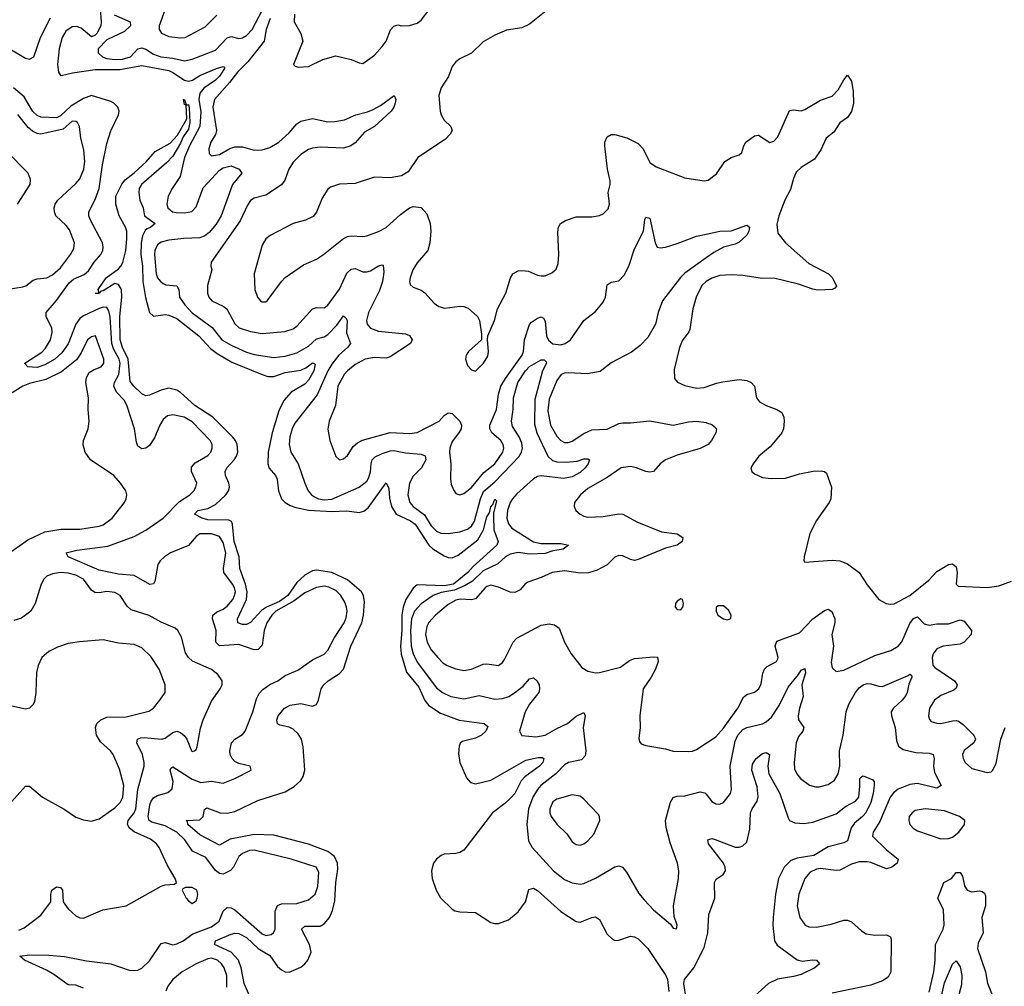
# Model space of a CAD drawing. Header units: inches. Extents: x 2057696 to 2160536, y 827480 to 1016834.
# Tile 149 of 256: x 2136460 to 2141538, y 892135 to 897121. Entities that reach past the tile are written whole.
import ezdxf

# ---------------------------------------------------------------- set-up
doc = ezdxf.new("R2010")
doc.units = ezdxf.units.IN
doc.header["$MEASUREMENT"] = 0
doc.layers.add('C1839', color=7, linetype='Continuous')
doc.layers.add('C1849', color=7, linetype='Continuous')

msp = doc.modelspace()

# ---------------------------------------------------------------- linework, layer by layer
at = {"layer": 'C1839', "color": 5}
for points, elevation in [([(2136870.3, 897249.7), (2136881.1, 897110), (2136878.2, 897090), (2136858.2, 897050), (2136850, 897040.4), (2136830, 897033.1), (2136777.8, 897077.8), (2136753.3, 897086.7), (2136730, 897084.2), (2136697.9, 897062.1), (2136679.8, 897030), (2136664.2, 896970), (2136655.9, 896890), (2136659.5, 896850), (2136670, 896833.4), (2136673.4, 896833.4), (2136732.6, 896847.4), (2136850, 896864.9), (2136976.7, 896863.3), (2137090, 896885.2), (2137230, 896858.3), (2137250, 896849.3), (2137310, 896808.4), (2137330, 896804), (2137351, 896809), (2137390, 896832.5), (2137475.8, 896870), (2137510, 896879.6), (2137516.5, 896876.5), (2137516.5, 896870), (2137490.5, 896830), (2137470, 896808.9), (2137410, 896768), (2137390, 896741.4), (2137384.8, 896710), (2137395, 896645), (2137389.1, 896570), (2137335.9, 896470), (2137310.9, 896410), (2137288.5, 896311.5), (2137246.5, 896250), (2137226.1, 896210), (2137219.3, 896170), (2137224.5, 896150), (2137247.9, 896130), (2137266.4, 896126.4), (2137310, 896124), (2137347.9, 896132.1), (2137370, 896155.6), (2137406.7, 896253.3), (2137490, 896344.1), (2137510, 896356.9), (2137550, 896366.5), (2137592.7, 896350), (2137605, 896330), (2137557.4, 896270), (2137499.5, 896110), (2137474.1, 896065.9), (2137437.6, 896022.4), (2137414.8, 896005.2), (2137390, 895995), (2137306.9, 895993.1), (2137230, 895984.4), (2137190, 895974.1), (2137170, 895959.1), (2137156.6, 895930), (2137155.5, 895910), (2137164.1, 895810), (2137171, 895790), (2137186.4, 895770), (2137200.3, 895760.3), (2137214.1, 895754.1), (2137270, 895747.8), (2137280.5, 895730), (2137284.4, 895690), (2137312.6, 895650), (2137350, 895609.6), (2137452.9, 895532.9), (2137502.8, 895470), (2137550, 895441.4), (2137630, 895406.7), (2137670, 895394.5), (2137770, 895377.7), (2137830, 895386.1), (2137890, 895403.3), (2137950, 895437.3), (2137990, 895474), (2138030, 895485.3), (2138050, 895496.6), (2138094.9, 895545.1), (2138130, 895592.9), (2138142.7, 895582.7), (2138149.4, 895569.4), (2138146, 895506), (2138165.3, 895450), (2138150.9, 895430), (2138106.2, 895390), (2138070, 895344.3), (2138049.6, 895310.4), (2137994.4, 895185.6), (2137879.7, 895040.3), (2137864.7, 895010), (2137853.8, 894970), (2137850.1, 894930), (2137859.2, 894890), (2137896, 894830), (2137930.2, 894730), (2137948.6, 894690), (2137965, 894670), (2137980, 894660), (2138001.1, 894650), (2138030, 894644.4), (2138070, 894647.7), (2138210, 894708.7), (2138250, 894740.6), (2138261.2, 894758.8), (2138270, 894788), (2138272.4, 894830), (2138278.1, 894850), (2138293.9, 894866.1), (2138330, 894882.7), (2138370, 894897.1), (2138390, 894898.6), (2138450, 894886), (2138530, 894880.2), (2138551.5, 894871.5), (2138555.4, 894850), (2138531.8, 894810), (2138490, 894766.8), (2138469.7, 894730.3), (2138461, 894670), (2138471.8, 894630), (2138489.7, 894609.7), (2138547.3, 894567.3), (2138581.9, 894510), (2138610, 894482.4), (2138632.8, 894472.8), (2138670, 894470.1), (2138730, 894479.6), (2138770, 894492.9), (2138790, 894508.3), (2138805.8, 894534.2), (2138836.2, 894650), (2138852.9, 894687.1), (2138910, 894737.2), (2138995.3, 894824.7), (2139033.5, 894866.5), (2139048, 894890), (2139053.3, 894910), (2139050, 894936.1), (2139035.2, 894970), (2139002.2, 895022.2), (2138996.7, 895050), (2139005.8, 895110), (2139006.6, 895170), (2139029.9, 895250), (2139068.8, 895310), (2139090, 895331.4), (2139150, 895366.9), (2139165.7, 895365.7), (2139175.6, 895355.6), (2139176.9, 895350), (2139156.3, 895310), (2139117.4, 895162.6), (2139114.9, 895034.9), (2139127.2, 894990), (2139183.6, 894870), (2139207.3, 894847.3), (2139230, 894840.3), (2139277.9, 894837.9), (2139335.8, 894844.2), (2139370, 894855.8), (2139390, 894856), (2139399.3, 894850), (2139392.3, 894830), (2139376.8, 894810), (2139350, 894785.4), (2139310, 894762.3), (2139265.3, 894754.7), (2139150, 894768.3), (2139130, 894763.9), (2139110, 894751.7), (2139024.2, 894675.8), (2139001.8, 894650), (2138990.1, 894630), (2138976.6, 894590), (2138973.2, 894550), (2138980.8, 894520.8), (2138997.7, 894497.7), (2139110, 894428.2), (2139150, 894418.3), (2139250, 894418.5), (2139290.5, 894410), (2139262.8, 894390), (2139210, 894380.3), (2139170, 894367.3), (2139090, 894363.7), (2139030, 894372.3), (2138990, 894364), (2138965.8, 894350), (2138925.3, 894314.7), (2138850, 894278.6), (2138794.7, 894225.3), (2138757.7, 894202.3), (2138702.4, 894177.6), (2138634.4, 894165.6), (2138592.4, 894150), (2138530, 894107.7), (2138496.9, 894070), (2138481, 894030), (2138475.1, 893970), (2138478.7, 893890), (2138490.1, 893850), (2138510, 893807.3), (2138610, 893674), (2138641.2, 893650), (2138683.1, 893630), (2138750, 893617.2), (2138830, 893634.6), (2138910, 893615.5), (2138950, 893618.7), (2138982.7, 893630), (2139011.7, 893648.3), (2139056.7, 893683.3), (2139090, 893720.3), (2139110, 893725.3), (2139126.7, 893710), (2139138.5, 893690), (2139141.2, 893670), (2139137.1, 893650), (2139090, 893589.8), (2139066.4, 893550), (2139036.9, 893450), (2139049.2, 893429.2), (2139122.1, 893422.1), (2139170, 893430.1), (2139230, 893465), (2139285.6, 893490), (2139330, 893528.3), (2139370, 893547.7), (2139376.2, 893530), (2139365.9, 893470), (2139380.1, 893350), (2139376, 893324), (2139356.7, 893303.3), (2139290, 893289.1), (2139270, 893277.5), (2139224.6, 893230), (2139148, 893170), (2139130.1, 893150), (2139106.6, 893110), (2139083.5, 893050), (2139075.9, 892970), (2139084.3, 892884.3), (2139103.2, 892850), (2139212.3, 892730), (2139270, 892686.2), (2139310, 892668.3), (2139350, 892661.2), (2139370, 892665), (2139430, 892693.2), (2139530, 892750.3), (2139550, 892756.5), (2139569.1, 892749.1), (2139590, 892723.8), (2139653.9, 892613.9), (2139680.4, 892580.4), (2139728.5, 892530), (2139815.6, 892455.6), (2139830, 892434.8), (2139848, 892432), (2139851.1, 892450), (2139834.9, 892494.9), (2139832.1, 892550), (2139858.2, 892690), (2139859.8, 892730), (2139851.8, 892770), (2139814.7, 892874.7), (2139794.2, 892954.2), (2139790.6, 892990), (2139815.8, 893084.2), (2139830, 893108.4), (2139850, 893115.3), (2139890, 893116.5), (2139970, 893138.5), (2139993.2, 893133.2), (2140000, 893125)], 340), ([(2139253.4, 897230), (2139090, 897098.3), (2139050, 897079.8), (2138970, 897066.6), (2138910, 897041), (2138850, 897006.9), (2138790, 896948.3), (2138730, 896919.7), (2138710, 896904), (2138690, 896879.7), (2138672.3, 896827.7), (2138634.3, 896770), (2138622, 896730), (2138628.2, 896650), (2138634.4, 896630), (2138650, 896602), (2138682.8, 896570), (2138690.7, 896550), (2138680.7, 896530), (2138655.8, 896504.2), (2138512.7, 896410), (2138464.2, 896335.8), (2138430, 896315.6), (2138370, 896305.1), (2138290, 896308.3), (2138190, 896276), (2138110, 896272.2), (2138063.4, 896256.6), (2138050, 896247.3), (2138019.7, 896200.3), (2137991.1, 896128.9), (2137974.1, 896105.9), (2137934, 896086), (2137870, 896069.7), (2137751.7, 896008.3), (2137728.8, 895991.2), (2137710, 895958), (2137668.9, 895810), (2137673.4, 895730), (2137685.7, 895690), (2137702, 895670), (2137710, 895665.3), (2137730, 895665.3), (2137737, 895670), (2137809.8, 895770.2), (2137830, 895790.4), (2137923.9, 895856.1), (2137990, 895886.5), (2138027.3, 895910), (2138130, 895992.9), (2138150, 896002.8), (2138170, 896006.2), (2138230, 896003.2), (2138250, 896006.3), (2138310, 896028.9), (2138350, 896048.9), (2138423.6, 896116.4), (2138470, 896150.2), (2138490, 896157.3), (2138530, 896151.6), (2138559.4, 896119.4), (2138577.8, 896070), (2138581, 896030), (2138575.4, 895970), (2138564.2, 895930), (2138510, 895866.6), (2138488, 895830), (2138473.1, 895790), (2138470.4, 895770), (2138474.4, 895754.4), (2138490, 895740.5), (2138530, 895726), (2138550, 895712), (2138598, 895658), (2138621.1, 895641.1), (2138653.1, 895633.1), (2138730, 895644), (2138750, 895641.7), (2138772.4, 895632.4), (2138820.7, 895590), (2138830.8, 895569.2), (2138842, 895498), (2138841, 895470), (2138775.5, 895410), (2138763.1, 895390), (2138758.4, 895370), (2138770, 895337.3), (2138790, 895314), (2138810, 895307.3), (2138851.3, 895350), (2138874.7, 895385.3), (2138878.3, 895410), (2138872, 895470), (2138875.1, 895490), (2138909.6, 895570), (2138924, 895630), (2138966.6, 895710), (2138991.3, 895790), (2139002.9, 895810), (2139030, 895825.7), (2139050, 895827.4), (2139083.8, 895823.8), (2139130, 895802.6), (2139150, 895798.9), (2139170, 895800.3), (2139204.7, 895815.3), (2139226.5, 895833.5), (2139236.4, 895863.6), (2139241, 895910), (2139235.2, 896024.8), (2139238.7, 896050), (2139249.5, 896070), (2139275.1, 896084.9), (2139330, 896104.9), (2139410, 896104.4), (2139450, 896110.5), (2139470, 896119.3), (2139494.5, 896145.5), (2139501.3, 896170), (2139494.5, 896230), (2139505.3, 896270), (2139505.6, 896290), (2139491.9, 896350), (2139478.4, 896470), (2139478, 896490), (2139490, 896516.4), (2139510, 896528.4), (2139530, 896528.4), (2139591.2, 896511.2), (2139650, 896481.7), (2139675.6, 896455.6), (2139710, 896384.2), (2139741.7, 896361.7), (2139890, 896304.4), (2139989.5, 896290.5), (2140000, 896291.8)], 380), ([(2136946.6, 897146.6), (2137030.6, 897110.6), (2137032, 897090), (2137000.1, 897059.9), (2136910, 897017.5), (2136864.7, 896970), (2136865.2, 896950), (2136888, 896930), (2136910, 896921.4), (2136950, 896915.7), (2136990, 896918.1), (2137031, 896929), (2137070, 896970.2), (2137090, 896975.9), (2137110, 896968.5), (2137150, 896943), (2137188.8, 896930), (2137250, 896923), (2137310, 896909.5), (2137350, 896916.6), (2137470, 896964.1), (2137530, 897026.9), (2137550, 897033.9), (2137590, 897024.4), (2137610, 897027.3), (2137630, 897039.1), (2137658.4, 897070), (2137730, 897203.8)], 360), ([(2136410, 896971), (2136490, 896923), (2136510, 896918.1), (2136532.8, 896930), (2136567.6, 897030), (2136619.9, 897130)], 340), ([(2137208.6, 897170), (2137180.2, 897090), (2137180.2, 897070), (2137191, 897051), (2137230, 897033.8), (2137290, 897026.6), (2137313.6, 897030), (2137416.5, 897083.5), (2137476.1, 897143.9)], 380), ([(2137752.4, 897127.6), (2137731.9, 897070), (2137720.1, 897010), (2137636.2, 896903.8), (2137583.3, 896850), (2137542.9, 896797.1), (2137464.4, 896710), (2137456.1, 896670), (2137474.8, 896550), (2137470.8, 896529.2), (2137446.4, 896490), (2137435.1, 896455.1), (2137437.1, 896430), (2137450, 896419.5), (2137490, 896425.9), (2137543.3, 896456.7), (2137570, 896465.3), (2137610, 896466), (2137670, 896447.1), (2137710, 896450.2), (2137750, 896461), (2137796.1, 896490), (2137850, 896538.1), (2137890, 896584.4), (2137910, 896598), (2137970, 896612.1), (2138050, 896593.5), (2138084.8, 896595.2), (2138134.8, 896605.2), (2138194.5, 896630), (2138254.5, 896645.5), (2138282.4, 896657.6), (2138321.4, 896678.6), (2138391, 896730), (2138399.1, 896710), (2138395.8, 896690), (2138390.3, 896670), (2138376.4, 896650), (2138290.2, 896570), (2138239.1, 896540.9), (2138190, 896485.2), (2138168.7, 896470), (2138130, 896457.5), (2138010, 896463.4), (2137970, 896459), (2137950, 896451.7), (2137910, 896425.5), (2137870, 896385.7), (2137848.7, 896350), (2137827.5, 896292.5), (2137810.7, 896269.3), (2137730, 896216.1), (2137670, 896200.4), (2137650, 896187.8), (2137635.1, 896164.9), (2137597.1, 896082.9), (2137447.6, 895870), (2137446, 895850), (2137451.2, 895830), (2137428.6, 895750), (2137428.5, 895710), (2137435.2, 895690), (2137450.8, 895670.8), (2137510, 895643.5), (2137529.1, 895629.1), (2137570, 895551.6), (2137591.3, 895531.3), (2137650, 895512.1), (2137710, 895502.4), (2137827.8, 895512.2), (2137870, 895526.8), (2137890, 895540.2), (2137970, 895628.8), (2137990, 895637), (2138030, 895634.9), (2138050, 895648.9), (2138110, 895731.2), (2138147, 895813), (2138170, 895834.5), (2138190, 895838), (2138230, 895820.8), (2138250, 895819.5), (2138270, 895826.1), (2138310, 895850.9), (2138330, 895856.9), (2138334.2, 895854.2), (2138338.9, 895818.9), (2138331.3, 895770), (2138315.5, 895724.5), (2138258.4, 895610), (2138249.4, 895570), (2138252.6, 895550), (2138269, 895529), (2138310, 895514.8), (2138450, 895500.8), (2138470, 895491.7), (2138483.7, 895470), (2138475.5, 895450), (2138370, 895382), (2138350, 895374.5), (2138290, 895378.6), (2138242, 895370), (2138190, 895342.7), (2138151, 895310), (2138134.3, 895290), (2138100.4, 895230), (2138088.9, 895131.1), (2138055.8, 895050), (2138049.2, 895009.2), (2138059, 894950), (2138090, 894867.3), (2138110, 894850.6), (2138130, 894854.9), (2138150, 894873.4), (2138180.5, 894919.5), (2138202.4, 894937.6), (2138228.8, 894951.2), (2138370, 894992.2), (2138470, 894985.8), (2138510, 894992.1), (2138624, 895050), (2138650, 895079.5), (2138670, 895093.4), (2138690, 895088.9), (2138730.3, 895050), (2138738.9, 895030), (2138736.5, 895010), (2138725.3, 894990), (2138690, 894944.7), (2138678.7, 894910), (2138677.3, 894890), (2138683.5, 894830), (2138681.8, 894750), (2138685.3, 894725.3), (2138696.5, 894696.5), (2138710, 894677.1), (2138730, 894670.3), (2138750, 894677.3), (2138790, 894707.1), (2138854.6, 894785.4), (2138911, 894830), (2138951.7, 894890), (2138956.3, 894910), (2138953.7, 894930), (2138941.8, 894950), (2138895.3, 894990), (2138885.1, 895010), (2138885.3, 895030), (2138918.4, 895110), (2138929.9, 895190), (2138941.7, 895230), (2138964.8, 895270), (2139051.1, 895390), (2139059.1, 895410), (2139064.1, 895470), (2139090, 895548.4), (2139100, 895560), (2139130, 895581.3), (2139150, 895588.9), (2139161.1, 895581.1), (2139170, 895566), (2139176.6, 895490), (2139187.4, 895467.4), (2139208.8, 895448.8), (2139250, 895443.4), (2139273, 895450), (2139301.1, 895470), (2139370, 895569.2), (2139430, 895616.5), (2139470, 895663.1), (2139480.8, 895690), (2139490, 895754), (2139510, 895767), (2139550, 895774.6), (2139576.7, 895803.3), (2139600.9, 895850), (2139630, 895939.5), (2139676.4, 896030), (2139684.2, 896090), (2139690, 896102.8), (2139710, 896097.3), (2139737, 895970), (2139747.7, 895947.7), (2139763.4, 895943.4), (2139790, 895947.2), (2139850, 895966.5), (2139950, 896004.7), (2140000, 896015.3)], 360), ([(2137876.9, 897150), (2137876, 897110), (2137910.3, 897050), (2137919.5, 897010), (2137872, 896890), (2137881, 896881), (2137896.9, 896876.9), (2137950, 896879.1), (2138023.8, 896916.2), (2138090, 896934.4), (2138170, 896915.8), (2138210, 896898), (2138230, 896895.5), (2138290, 896937.6), (2138330, 896982.4), (2138350, 897010.5), (2138371.8, 897068.2), (2138390, 897088.4), (2138410, 897094.4), (2138430, 897088.8), (2138470, 897090.3), (2138510, 897103.6), (2138530, 897118.7), (2138569.7, 897170)], 380), ([(2136790, 892125), (2136750, 892139.7), (2136710, 892141.6), (2136636.4, 892196.4), (2136598.4, 892218.4), (2136484.5, 892270), (2136461.2, 892290), (2136510, 892296.9), (2136610, 892295.6), (2136691.9, 892288.1), (2136805.5, 892265.5), (2136930.1, 892250.1), (2137030, 892215.4), (2137070, 892218.5), (2137090, 892228.5), (2137130, 892265.4), (2137190, 892354.7), (2137210, 892361.2), (2137249.1, 892349.1), (2137270, 892353), (2137302.9, 892370), (2137353.9, 892406.1), (2137450, 892441), (2137489.5, 892470.5), (2137510, 892521.7), (2137530, 892540.9), (2137550, 892539.8), (2137570, 892528.9), (2137710, 892405.1), (2137730, 892397.4), (2137757.7, 892402.3), (2137769.8, 892410.2), (2137777.8, 892430), (2137776.9, 892523.1), (2137789, 892551), (2137810, 892560.5), (2137890, 892562.2), (2137950, 892581.2), (2137984.2, 892610), (2137997, 892650), (2138002.7, 892722.7), (2137989.6, 892750), (2137860.5, 892790), (2137670, 892836.7), (2137645.1, 892834.9), (2137610, 892820.3), (2137590, 892803.5), (2137563.5, 892750), (2137547.6, 892732.4), (2137510, 892713.3), (2137490, 892715.8), (2137470, 892731.9), (2137419.7, 892799.7), (2137352.1, 892832.1), (2137312.5, 892890), (2137270.5, 892930), (2137210, 892962.3), (2137141.9, 892981.9), (2137128.7, 892990), (2137123.5, 893010), (2137131.9, 893070), (2137138.3, 893090), (2137150, 893107.3), (2137170, 893119.3), (2137225, 893135), (2137246.1, 893153.9), (2137251.1, 893191.1), (2137236.4, 893250), (2137240, 893260), (2137250, 893267), (2137350, 893202.9), (2137393.7, 893186.3), (2137450, 893193.2), (2137510, 893182), (2137570, 893206), (2137654, 893250), (2137648, 893270), (2137590, 893284.2), (2137570, 893295.1), (2137555.1, 893310), (2137546, 893330), (2137544, 893350), (2137553.1, 893390), (2137570.5, 893409.5), (2137610, 893433.6), (2137622.9, 893450), (2137663.2, 893550), (2137682.1, 893617.9), (2137695.7, 893644.3), (2137713.9, 893666.1), (2137750, 893691.3), (2137791.8, 893710), (2137830, 893737.8), (2137895.3, 893764.7), (2137970, 893818.9), (2138030, 893848.1), (2138050, 893868.9), (2138081.9, 893930), (2138133.8, 894010), (2138144, 894036), (2138148.3, 894070), (2138145.7, 894090), (2138136.7, 894116.7), (2138116.4, 894150), (2138090, 894176.1), (2138054, 894194), (2138030, 894198.3), (2137990, 894192.6), (2137930, 894165), (2137876.1, 894123.9), (2137780.7, 894070), (2137760.3, 894050), (2137734.2, 894010), (2137721, 893970), (2137710, 893894), (2137690, 893872.8), (2137670, 893870.6), (2137590, 893898.1), (2137491.3, 893891.3), (2137472.4, 893910), (2137474.1, 893970), (2137453.7, 894030), (2137455.9, 894050), (2137474.7, 894065.3), (2137510, 894080.7), (2137530, 894094.8), (2137558.9, 894130), (2137568.8, 894150), (2137572.3, 894170), (2137568.8, 894190), (2137558.4, 894210), (2137513.6, 894270), (2137511.6, 894290), (2137523.5, 894370), (2137510, 894424.7), (2137490, 894455.8), (2137450, 894469.3), (2137390, 894469), (2137370, 894455), (2137331.4, 894408.6), (2137238.2, 894370), (2137206.7, 894350), (2137184.6, 894330), (2137172.5, 894310), (2137156.7, 894223.3), (2137150, 894211.6), (2137132.1, 894207.9), (2137050, 894253), (2136970, 894260.3), (2136870, 894281.6), (2136710.9, 894350), (2136700.7, 894370), (2136755.1, 894384.9), (2136914.9, 894405.1), (2137050, 894454.8), (2137110, 894488.3), (2137199.4, 894550), (2137284, 894636), (2137337.4, 894670), (2137357.6, 894690), (2137368.7, 894710), (2137373.3, 894730), (2137346, 894790), (2137347, 894813), (2137364.5, 894835.5), (2137430, 894873.6), (2137445.6, 894890), (2137453.3, 894910), (2137453.3, 894930), (2137443.1, 894950), (2137350, 895046.6), (2137308, 895070), (2137250, 895083.4), (2137223.2, 895076.8), (2137200.8, 895059.2), (2137183, 895030), (2137155.9, 894964.1), (2137130, 894923.9), (2137110, 894910.9), (2137090, 894906.9), (2137070, 894920.7), (2137061.7, 894941.7), (2137052.7, 895010), (2137013.4, 895133.3), (2136998.9, 895158.9), (2136959.8, 895199.8), (2136946.3, 895230), (2136949.9, 895250), (2136971.3, 895290), (2136978.6, 895350), (2136973.9, 895370), (2136943.7, 895423.7), (2136934.7, 895450), (2136926.1, 895586.1), (2136919.1, 895619.1), (2136910, 895636.8), (2136890, 895637.6), (2136870, 895631), (2136790, 895593.7), (2136770, 895579.6), (2136749, 895551), (2136710, 895448.7), (2136677.1, 895402.9), (2136641.6, 895370), (2136590, 895341), (2136550, 895327.2), (2136502.7, 895330), (2136486.9, 895346.9), (2136486.3, 895350), (2136574.5, 895405.5), (2136593.8, 895426.2), (2136618.8, 895470), (2136627.1, 895507.1), (2136625.2, 895530), (2136596.1, 895590), (2136596, 895610), (2136650, 895672.4), (2136716, 895764), (2136738.2, 895781.8), (2136793.2, 895806.8), (2136814.9, 895825.1), (2136844.5, 895870), (2136879.4, 895910), (2136888.9, 895930), (2136890.8, 895950), (2136886.6, 895970), (2136822.9, 896090), (2136816.6, 896110), (2136816.9, 896130), (2136850, 896193.4), (2136869.5, 896250), (2136887.3, 896372.7), (2136910, 896482), (2136930, 896548.2), (2136969.7, 896630), (2136973.6, 896650), (2136966.3, 896670), (2136946.3, 896690), (2136930, 896698.9), (2136830, 896729.9), (2136790, 896714.6), (2136724.3, 896675.7), (2136670, 896624.8), (2136650, 896615.2), (2136570, 896618.6), (2136550, 896626.6), (2136527.6, 896647.6), (2136482.5, 896722.5), (2136427.8, 896770)], 340), ([(2137652, 892070), (2137617.5, 892150), (2137602.1, 892230), (2137587.9, 892270), (2137550, 892310), (2137465.1, 892350), (2137469.7, 892370), (2137550, 892404.1), (2137570, 892409), (2137590, 892407.4), (2137630, 892386), (2137690, 892330.1), (2137750, 892294.1), (2137790, 892236.8), (2137810, 892219.9), (2137830, 892210.1), (2137850, 892208.2), (2137910, 892233.8), (2137931.1, 892250), (2137946.9, 892270), (2137962.8, 892310), (2137954.6, 892350), (2137912.8, 892430), (2137930, 892445), (2138010, 892445.3), (2138030, 892456.3), (2138058.4, 892490), (2138074, 892526), (2138085.1, 892574.9), (2138089.9, 892670), (2138101.5, 892738.5), (2138099.8, 892770), (2138083.8, 892803.8), (2138050, 892830.9), (2137950, 892867.2), (2137770, 892914.4), (2137670, 892917.3), (2137546.1, 892893.9), (2137490, 892862.5), (2137390, 892916.7), (2137327.7, 892970), (2137324.9, 892984.9), (2137318.4, 892990), (2137390, 892993.8), (2137405.5, 893010), (2137413.7, 893046.3), (2137424.5, 893055.5), (2137494, 893030), (2137530, 893028.4), (2137570, 893036.4), (2137687.5, 893092.5), (2137830, 893137.4), (2137874.8, 893165.2), (2137910, 893196.5), (2137922.5, 893217.5), (2137929.9, 893250.1), (2137922.1, 893370), (2137912.8, 893410), (2137896.4, 893436.4), (2137870, 893461.6), (2137850, 893471), (2137801.8, 893481.8), (2137789.2, 893489.2), (2137786.9, 893510), (2137792.7, 893530), (2137826.4, 893570), (2137855, 893585), (2137910, 893593.6), (2137970, 893579), (2137990, 893588.4), (2138001.3, 893610), (2138014.7, 893670), (2138028.2, 893690), (2138050.3, 893709.7), (2138110, 893749.1), (2138129.9, 893770), (2138167.4, 893890), (2138224.2, 894010), (2138233.9, 894050), (2138238.3, 894118.3), (2138233.9, 894150), (2138223.4, 894170), (2138150, 894230.8), (2138070, 894268.7), (2137990, 894282), (2137970, 894278.5), (2137930, 894255.2), (2137890, 894217.1), (2137842.6, 894150), (2137800.4, 894119.6), (2137733.7, 894090), (2137707.4, 894072.6), (2137650, 894011.1), (2137630, 894000.9), (2137610, 894001.5), (2137585.3, 894010), (2137584.2, 894030), (2137629.9, 894130), (2137633.9, 894170), (2137625, 894210), (2137595.8, 894290), (2137592.7, 894350), (2137566.9, 894430), (2137558.2, 894518.2), (2137552.1, 894532.1), (2137539, 894539), (2137430, 894541.8), (2137401.4, 894550), (2137362.4, 894570), (2137378.4, 894590), (2137430, 894600.3), (2137470, 894620.6), (2137524, 894670), (2137537.4, 894690), (2137542.1, 894710), (2137539.3, 894730), (2137521.4, 894770), (2137519.6, 894790), (2137529.2, 894810), (2137566.7, 894850), (2137579.1, 894870), (2137585.1, 894890), (2137582.4, 894930), (2137573.3, 894950), (2137557, 894970), (2137455.5, 895070), (2137362.7, 895130), (2137290, 895197.5), (2137270, 895210.6), (2137230, 895219.9), (2137190, 895209.4), (2137130, 895183.9), (2137110, 895180.7), (2137090, 895191.5), (2137049.2, 895230), (2137030, 895254), (2137019.3, 895370), (2136989.7, 895430), (2136978.5, 895470), (2136977, 895590), (2136987.4, 895690), (2136984.6, 895730), (2136970, 895754.8), (2136950, 895759.3), (2136890, 895722.3), (2136879.3, 895720.7), (2136870, 895709.9), (2136849.3, 895709.3), (2136869.3, 895710.7), (2136865.6, 895730), (2136906.2, 895790), (2136970, 895835.9), (2136982.5, 895850), (2136991.5, 895868.5), (2137007.2, 895930), (2137013.4, 895990), (2137012.5, 896030), (2137006.2, 896050), (2136972.7, 896110), (2136956, 896170), (2136956.8, 896210), (2136986.7, 896273.3), (2137004.5, 896295.5), (2137050, 896331), (2137111.6, 896388.4), (2137158.7, 896441.3), (2137235.8, 896484.2), (2137274.7, 896525.3), (2137321.7, 896610), (2137319.5, 896679.5), (2137310, 896682.7), (2137305.2, 896710), (2137308.7, 896711.3), (2137320.7, 896680.7), (2137330, 896683), (2137334.2, 896665.8), (2137337, 896590), (2137330, 896556), (2137303.1, 896516.9), (2137290, 896483.9), (2137250, 896417.2), (2137217.5, 896382.5), (2137088.4, 896270), (2137075.5, 896250), (2137073.8, 896230), (2137080.3, 896190), (2137097.6, 896150), (2137104.6, 896110), (2137158.7, 896070), (2137136.4, 896050), (2137117.2, 896042.8), (2137106.9, 896033.2), (2137094.2, 896005.8), (2137086.1, 895970), (2137085.4, 895910), (2137094.2, 895850), (2137094.4, 895770), (2137108.3, 895688.3), (2137130, 895610.5), (2137150, 895591.7), (2137210, 895600.4), (2137230, 895597.1), (2137270, 895580.1), (2137384.7, 895490), (2137445, 895425), (2137479, 895399), (2137554.1, 895354.2), (2137710.1, 895290.1), (2137740.5, 895280.5), (2137770, 895280.5), (2137830, 895301), (2137910, 895313.9), (2137935, 895325), (2137970, 895351.6), (2137983.8, 895343.8), (2137977.9, 895310), (2137950, 895261.3), (2137930, 895241.7), (2137859.7, 895200.3), (2137822.9, 895157.1), (2137796.9, 895103.1), (2137762.7, 894990), (2137741.7, 894890), (2137739.4, 894830), (2137747.4, 894807.4), (2137779, 894770), (2137788.2, 894750), (2137795.3, 894690), (2137809.6, 894649.6), (2137829.1, 894630), (2137855.6, 894615.6), (2137884.7, 894604.7), (2137950.6, 894590.6), (2138070, 894584.4), (2138147.1, 894587.1), (2138210, 894578.3), (2138234.5, 894585.5), (2138257.2, 894602.8), (2138350, 894731.7), (2138363.2, 894703.2), (2138367.9, 894652.1), (2138378, 894610), (2138401, 894570), (2138475.5, 894535.5), (2138499.4, 894519.4), (2138569.3, 894410), (2138590, 894391), (2138650, 894355.4), (2138670, 894346.6), (2138690, 894344.3), (2138721.6, 894358.4), (2138822.3, 894437.7), (2138852.8, 894490), (2138870, 894556.5), (2138882.6, 894577.4), (2138890, 894608.2), (2138900.5, 894619.5), (2138910, 894648), (2138919, 894639), (2138903.8, 894576.2), (2138903.9, 894556.1), (2138905.4, 894490), (2138928.3, 894430), (2138921.1, 894410), (2138799.5, 894300.5), (2138771.2, 894268.8), (2138697.4, 894210), (2138650, 894201.1), (2138510, 894206.4), (2138490, 894188.5), (2138451.7, 894130), (2138437.8, 894090), (2138430.5, 894050), (2138431.4, 893970), (2138424, 893890), (2138428.1, 893848.1), (2138455.3, 893755.3), (2138518.6, 893678.6), (2138550, 893609.5), (2138570, 893583.8), (2138630, 893543.8), (2138727.3, 893507.3), (2138854.8, 893490), (2138874.4, 893474.4), (2138863.6, 893450), (2138842, 893430), (2138810, 893415.2), (2138742.8, 893397.2), (2138731.5, 893388.5), (2138725.9, 893374.1), (2138723.8, 893336.2), (2138730.1, 893290), (2138764.3, 893210), (2138785.6, 893185.6), (2138810, 893179.8), (2138890, 893197.7), (2139070, 893301.1), (2139134.4, 893314.4), (2139154.4, 893314.4), (2139163.8, 893310), (2139157.8, 893290), (2139141.2, 893270), (2139065.5, 893214.5), (2139046.2, 893193.8), (2139013.4, 893130), (2138993.8, 893106.2), (2138962.8, 893077.2), (2138899.2, 893030), (2138750, 892837.6), (2138730, 892825.6), (2138710, 892820.3), (2138650, 892816.8), (2138633, 892810), (2138610, 892791), (2138594, 892770), (2138583.6, 892730), (2138587.9, 892690), (2138607.1, 892630), (2138630, 892590.3), (2138690, 892532.9), (2138704.6, 892524.6), (2138730, 892518.2), (2138810, 892514.8), (2138890, 892464.5), (2138910, 892458), (2138930, 892458.5), (2138981.7, 892478.3), (2139030, 892518.2), (2139068, 892570), (2139086.6, 892633.4), (2139110, 892640.2), (2139130, 892629.1), (2139250, 892520.2), (2139330, 892468.8), (2139350, 892466), (2139410, 892488.9), (2139430, 892492.9), (2139435.5, 892490), (2139450, 892479.5), (2139490, 892404.4), (2139517.4, 892377.4), (2139530, 892371.7), (2139550, 892372.8), (2139610, 892392.8), (2139630, 892390.2), (2139650, 892379.7), (2139698.9, 892330), (2139792, 892190), (2139801.3, 892170), (2139807.8, 892107.8)], 320), ([(2136390.6, 895729.4), (2136476.8, 895743.2), (2136491.3, 895748.7), (2136530, 895777.2), (2136550, 895784.1), (2136599.3, 895790), (2136630, 895805.2), (2136670, 895841.1), (2136722.8, 895910), (2136739.5, 895940.5), (2136742.1, 895970), (2136716.5, 896036.5), (2136700.1, 896060.1), (2136646.6, 896110), (2136638.9, 896130), (2136638, 896150), (2136643.8, 896170), (2136656.4, 896190), (2136750, 896276.1), (2136770, 896300.3), (2136791.1, 896350), (2136796.1, 896390), (2136791.1, 896450), (2136774.8, 896510), (2136768.8, 896570), (2136759.1, 896590), (2136750, 896595.9), (2136730, 896597.2), (2136683.7, 896556.3), (2136570, 896529.9), (2136550, 896533.5), (2136526.3, 896546.3), (2136504.6, 896564.6), (2136450, 896632.7)], 360), ([(2136448.6, 896170), (2136514.2, 896270), (2136516.1, 896296.1), (2136504.2, 896330), (2136390, 896444.5)], 380), ([(2140000, 895892.2), (2139890, 895813.7), (2139868.3, 895791.7), (2139775.9, 895670), (2139752.9, 895610), (2139739.3, 895550), (2139699.2, 895480.8), (2139660.4, 895439.6), (2139614.6, 895405.4), (2139510, 895350.7), (2139453.8, 895306.2), (2139385.8, 895294.2), (2139290, 895299.1), (2139270, 895297.3), (2139252.9, 895290), (2139230, 895260.4), (2139190, 895164.2), (2139183.9, 895103.9), (2139198.1, 895030), (2139230, 894972.3), (2139250, 894950.2), (2139270, 894940.1), (2139290, 894939.5), (2139310, 894946.1), (2139370, 894985.6), (2139410, 895005.1), (2139490, 895008.4), (2139550, 895037.8), (2139570, 895041.3), (2139610, 895040.7), (2139710, 895051.9), (2139830, 895030.2), (2139910, 895047.1), (2139950, 895050.2), (2140000, 895042.3)], 360), ([(2140000, 895769.8), (2139978.8, 895750), (2139948.1, 895690), (2139931.3, 895630), (2139916.6, 895523.4), (2139911.4, 895510), (2139876, 895464), (2139862.8, 895430), (2139835.8, 895315.8), (2139837.1, 895270), (2139851.8, 895251.8), (2139890, 895233.4), (2139950, 895220.2), (2139990, 895222.8), (2140000, 895226.6)], 380), ([(2136390, 894358.5), (2136502.5, 894437.5), (2136590, 894478.3), (2136673.2, 894493.2), (2136770, 894493.4), (2136870, 894507.8), (2136890, 894514.5), (2136936.4, 894550), (2137000.4, 894630), (2137009.8, 894650), (2137012.4, 894670), (2137007.1, 894690), (2136980.9, 894730), (2136945.3, 894770), (2136825.3, 894850), (2136798.2, 894890), (2136788.2, 894928.2), (2136789.8, 894950), (2136812.9, 895010), (2136819.2, 895050), (2136812.7, 895110), (2136815.5, 895170), (2136801.1, 895250), (2136804.8, 895275.2), (2136818.5, 895301.5), (2136843.4, 895316.6), (2136879.7, 895330), (2136894.8, 895350), (2136894.4, 895370), (2136850.6, 895490.6), (2136830, 895485.7), (2136810, 895469.7), (2136777.8, 895402.2), (2136753.9, 895366.1), (2136675.2, 895304.9), (2136594.9, 895265.1), (2136510, 895244.1), (2136475.6, 895230), (2136379.5, 895170)], 360), ([(2140000, 894923.9), (2139997.5, 894922.5), (2139970, 894909.7), (2139850, 894875), (2139790, 894851), (2139763.1, 894830), (2139728.9, 894791.1), (2139710, 894787.1), (2139690, 894790.8), (2139641.6, 894810), (2139610, 894816.7), (2139561.7, 894810), (2139490, 894759.8), (2139390, 894701.8), (2139351.8, 894670), (2139321.6, 894630), (2139319.3, 894610), (2139328.2, 894590), (2139350.5, 894570), (2139370, 894560.3), (2139390, 894555.3), (2139470, 894558.8), (2139550, 894572.1), (2139570, 894570.2), (2139643.1, 894530), (2139770, 894479.7), (2139850, 894468.4), (2139880.7, 894450), (2139877.3, 894430), (2139850.8, 894410), (2139790, 894394.5), (2139650, 894336.1), (2139630, 894332), (2139610, 894335.6), (2139570, 894355.3), (2139550, 894356.8), (2139530, 894347.8), (2139490, 894308.2), (2139438.2, 894281.8), (2139393, 894267), (2139350, 894265.3), (2139270, 894278.4), (2139205.5, 894270), (2139150, 894242.7), (2139080.3, 894219.7), (2139067.9, 894212.1), (2139040.8, 894179.2), (2139013.6, 894166.4), (2138990, 894168.6), (2138930, 894193.4), (2138890, 894203.4), (2138870, 894197.7), (2138860.2, 894190), (2138810, 894133.7), (2138790, 894128.4), (2138731.7, 894131.7), (2138710, 894125.9), (2138670, 894104.3), (2138604.8, 894050), (2138570, 894011.8), (2138559.1, 893990), (2138553.4, 893950), (2138561.6, 893910), (2138582, 893870), (2138615.8, 893830), (2138643, 893803), (2138664.2, 893790), (2138710, 893772.5), (2138750, 893764.3), (2138790, 893771), (2138850, 893796.3), (2138870, 893798.4), (2138930, 893790.3), (2138950, 893804.9), (2138960.2, 893819.8), (2139005.7, 893910), (2139023.9, 893930), (2139150, 893996.9), (2139190, 894005), (2139218.7, 893998.7), (2139241.8, 893981.8), (2139270, 893910.5), (2139303.7, 893850), (2139359.9, 893779.9), (2139390, 893761.1), (2139430, 893751.7), (2139450, 893752.9), (2139558.6, 893781.4), (2139604.5, 893815.5), (2139630, 893826.5), (2139730, 893834.3), (2139750, 893832.2), (2139752.8, 893810), (2139738.2, 893770), (2139716.9, 893730), (2139674.7, 893670), (2139658.7, 893530), (2139660.4, 893470), (2139653.4, 893413.4), (2139656.8, 893396.8), (2139665.8, 893385.8), (2139690, 893377.1), (2139790, 893359.6), (2139830, 893347.8), (2139910, 893345.3), (2139930, 893347.9), (2139950, 893356.9), (2140000, 893389.5)], 360), ([(2136455.1, 892424.9), (2136483.5, 892436.5), (2136570, 892502.4), (2136621.3, 892570), (2136621.1, 892610), (2136626.2, 892630), (2136650, 892648.2), (2136670, 892644.9), (2136680.4, 892630), (2136683.8, 892570), (2136710, 892533.7), (2136750, 892498), (2136770, 892487.2), (2136790, 892486), (2136889.2, 892530), (2137009.8, 892550.2), (2137190, 892650.4), (2137210, 892658), (2137258, 892662), (2137268, 892670), (2137261.2, 892690), (2137221.4, 892761.4), (2137179.8, 892850), (2137165.3, 892870), (2137134.1, 892894.1), (2137050, 892932), (2137027, 892950), (2137015.9, 892970), (2137019.6, 892990), (2137050.5, 893029.5), (2137059.2, 893050), (2137069.6, 893150.4), (2137102.6, 893270), (2137102.5, 893290), (2137092.7, 893330), (2137065, 893390), (2137067.1, 893410), (2137082.8, 893417.2), (2137101.4, 893418.6), (2137190.9, 893409.1), (2137210, 893414.2), (2137250, 893444.7), (2137270.2, 893450.2), (2137290, 893443.9), (2137308.8, 893428.8), (2137322, 893410), (2137346.4, 893350), (2137350, 893346), (2137362, 893350), (2137370, 893356), (2137374.7, 893370), (2137393.2, 893466.8), (2137406.8, 893510), (2137450, 893606), (2137494, 893670), (2137503.5, 893690), (2137504.2, 893710), (2137482.8, 893742.8), (2137450, 893769.7), (2137351.8, 893811.8), (2137330.5, 893830.5), (2137315, 893855), (2137295.2, 893935.2), (2137276.3, 893970), (2137262.8, 893982.8), (2137190, 894013.8), (2137127.2, 894047.2), (2137035.9, 894075.9), (2137015.2, 894095.2), (2136978.2, 894150), (2136950, 894166.2), (2136910, 894171.7), (2136870, 894164.5), (2136846.9, 894166.9), (2136830, 894177.8), (2136790, 894234.1), (2136750, 894256.1), (2136710, 894266.6), (2136670.1, 894269.9), (2136630, 894262.9), (2136600.3, 894250), (2136584.6, 894235.4), (2136570.2, 894210), (2136540.7, 894110), (2136516.9, 894070), (2136470, 894033.3), (2136430, 894021.6)], 360), ([(2136403.7, 893070), (2136490, 893167.3), (2136510, 893167.3), (2136577.3, 893110), (2136690, 893048.8), (2136750, 893007.6), (2136790, 892992.9), (2136830, 892986.3), (2136870, 892998.9), (2136950, 893054.6), (2136977.9, 893082.1), (2136991.7, 893110), (2136997, 893170), (2136975.4, 893255.4), (2136942, 893330), (2136928.7, 893350), (2136876.4, 893396.4), (2136856.8, 893430), (2136850.6, 893470), (2136857.4, 893490), (2136878.5, 893510), (2136910, 893523.5), (2137010, 893525.4), (2137125.9, 893554.1), (2137150, 893570.3), (2137183.5, 893610), (2137209.7, 893650), (2137209.8, 893690), (2137179.1, 893770), (2137136.5, 893836.5), (2137090, 893880.7), (2137050, 893898.5), (2136970, 893904.5), (2136890, 893921.8), (2136769.1, 893910.9), (2136710, 893902.6), (2136655.2, 893884.7), (2136610, 893862.4), (2136574.4, 893830), (2136554.9, 893790), (2136547, 893753), (2136544.2, 893650), (2136535.8, 893604.2), (2136530, 893589), (2136511, 893570), (2136490, 893564), (2136420.1, 893580.1)], 380), ([(2139896.4, 892070), (2139885.1, 892150), (2139888.2, 892170), (2139937.1, 892230), (2139990, 892334.4), (2140000, 892375.4)], 320), ([(2137528.7, 892130), (2137527.6, 892190), (2137514.3, 892230), (2137501.6, 892250), (2137480.7, 892270), (2137450, 892280.1), (2137430, 892276.3), (2137370, 892250.3), (2137298.1, 892210), (2137249.5, 892170.5), (2137224, 892136), (2137213.3, 892110)], 340)]:
    msp.add_lwpolyline(points, dxfattribs=dict(at, elevation=elevation))
for points, elevation in [([(2139870, 894132.7), (2139850, 894122), (2139842.8, 894110), (2139840.7, 894090), (2139850, 894078.8), (2139870, 894076), (2139879.3, 894090), (2139884, 894110), (2139878, 894130)], 380), ([(2139310, 893121.6), (2139230, 893100.2), (2139210, 893085.8), (2139193.5, 893050), (2139194.3, 893030), (2139201.6, 893010), (2139230, 892971.3), (2139281.5, 892921.5), (2139310, 892879.3), (2139330, 892866), (2139350, 892863.6), (2139370, 892870.3), (2139390, 892885.3), (2139420.6, 892919.4), (2139451.3, 892990), (2139449.7, 893010), (2139443.3, 893023.3), (2139370, 893100.4), (2139350, 893115)], 360), ([(2137316, 892644), (2137302, 892638), (2137298, 892630), (2137319.1, 892590), (2137330, 892574.8), (2137350, 892562), (2137370, 892576), (2137375.6, 892590), (2137379.6, 892610), (2137374, 892630), (2137350, 892643.7)], 360)]:
    msp.add_lwpolyline(points, close=True, dxfattribs=dict(at, elevation=elevation))
at = {"layer": 'C1849', "color": 5}
for points, elevation in [([(2140000, 896291.8), (2140010, 896293), (2140053.9, 896326.1), (2140097.2, 896390), (2140129, 896410), (2140170, 896424), (2140184.8, 896435.2), (2140194, 896470), (2140204.7, 896490), (2140250, 896521.6), (2140270, 896524.9), (2140328.2, 896488.2), (2140350, 896493.7), (2140370, 896517.1), (2140430, 896652.7), (2140450, 896656.5), (2140490, 896650.3), (2140510, 896656.9), (2140590, 896705.3), (2140650, 896727), (2140681.3, 896758.7), (2140710, 896810.6), (2140730, 896834.8), (2140750, 896804.7), (2140757.8, 896750), (2140760.1, 896690), (2140750, 896648.2), (2140730, 896616.5), (2140690, 896589.7), (2140658.5, 896541.5), (2140619.1, 896510), (2140592.4, 896450), (2140559, 896401), (2140490, 896359.2), (2140465.2, 896334.8), (2140450, 896301.3), (2140435.4, 896244.6), (2140406.8, 896190), (2140374.6, 896110), (2140364, 896064), (2140370, 896020.5), (2140409, 895970), (2140530, 895864.1), (2140630.4, 895810), (2140652.2, 895790), (2140673.2, 895746.8), (2140664.5, 895735.5), (2140650.4, 895729.6), (2140574, 895726), (2140550, 895730.6), (2140477.2, 895757.2), (2140350, 895787.1), (2140290, 895786.8), (2140190, 895802.2), (2140130, 895804.4), (2140070, 895801.4), (2140030, 895788.2), (2140000.2, 895770), (2140000, 895769.8)], 380), ([(2140000, 896015.3), (2140070, 896030.2), (2140130, 896031.3), (2140210, 896060.4), (2140223, 896050), (2140220.9, 896030), (2140210.2, 896010), (2140170, 895972.8), (2140150, 895962.7), (2140090, 895947), (2140039.6, 895920.4), (2140000, 895892.2)], 360), ([(2140000, 895226.6), (2140053.4, 895246.6), (2140086.3, 895253.7), (2140170, 895264.2), (2140210, 895259.6), (2140233, 895250), (2140250.2, 895230.2), (2140259.5, 895170), (2140275.8, 895150), (2140310, 895130.2), (2140365.5, 895110), (2140390, 895094), (2140400.7, 895070), (2140403.2, 895050), (2140398.6, 895010), (2140391, 894990), (2140330, 894917.4), (2140272, 894870), (2140243, 894830), (2140230.8, 894810), (2140236, 894790), (2140250, 894778.8), (2140290, 894758.8), (2140334.8, 894754.8), (2140410, 894755.8), (2140482.2, 894777.8), (2140551.9, 894791.9), (2140593.8, 894793.8), (2140610.4, 894790.4), (2140621.4, 894781.4), (2140646, 894710), (2140642.8, 894650), (2140634.8, 894630), (2140570, 894537), (2140534.4, 894470), (2140506, 894350), (2140504.7, 894330), (2140510, 894322), (2140650, 894333.7), (2140690, 894328.9), (2140730, 894314.6), (2140788.7, 894270), (2140830, 894205.5), (2140890.3, 894130.3), (2140929.1, 894109.1), (2140950, 894105.7), (2140970, 894107.6), (2141050.9, 894150), (2141148.9, 894230), (2141190, 894275.2), (2141250, 894311.3), (2141270, 894313.8), (2141290, 894298), (2141294.4, 894270), (2141288.8, 894210), (2141299.3, 894199.3), (2141450, 894191.5), (2141510, 894200.1), (2141575, 894225)], 380), ([(2140000, 895042.3), (2140002, 895042), (2140030, 895032.2), (2140042.3, 895022.3), (2140053, 895010), (2140050.6, 894990), (2140028, 894950), (2140010.5, 894930), (2140000, 894923.9)], 360), ([(2140000, 893389.5), (2140050, 893422), (2140090, 893466.7), (2140162.8, 893570), (2140193.5, 893626.5), (2140210, 893639.7), (2140250, 893652.3), (2140271.1, 893668.9), (2140284.8, 893695.2), (2140293.3, 893750), (2140300.9, 893770), (2140315.7, 893784.3), (2140362.4, 893810), (2140370, 893824), (2140372, 893830), (2140356.4, 893890), (2140364.9, 893915.1), (2140481.5, 893958.5), (2140549.8, 894030), (2140610, 894072.9), (2140630, 894079.5), (2140648.1, 894068.1), (2140664.2, 894030), (2140664.5, 894010), (2140648.8, 893950), (2140657.3, 893890), (2140644.9, 893804.9), (2140650, 893777.3), (2140670, 893758.7), (2140710, 893765.2), (2140870, 893841.2), (2140953.2, 893866.8), (2140990, 893889), (2141010, 893911.8), (2141050, 894005.5), (2141070, 894032.1), (2141090, 894040.3), (2141124.8, 894004.8), (2141150, 893998.4), (2141190, 894004.2), (2141250, 894004.6), (2141310, 894026), (2141330, 894018), (2141368.8, 893970), (2141366.5, 893950), (2141330, 893910.7), (2141310, 893900.2), (2141223, 893890), (2141190, 893875.8), (2141170.8, 893850), (2141166.5, 893830), (2141170, 893790.7), (2141178.8, 893778.8), (2141281.2, 893710), (2141295.4, 893690), (2141290, 893672.3), (2141277.4, 893662.6), (2141210, 893635), (2141178.2, 893610), (2141152.1, 893570), (2141147.3, 893530), (2141151.3, 893511.3), (2141161.2, 893501.2), (2141190, 893491.3), (2141210, 893491.1), (2141270, 893504), (2141290, 893505.6), (2141301.7, 893501.7), (2141325.8, 893485.8), (2141380.4, 893430), (2141388.5, 893410), (2141380.5, 893390), (2141330, 893351.2), (2141322, 893330), (2141324.9, 893310), (2141336.5, 893290), (2141370, 893258.7), (2141450, 893237.3), (2141470, 893241), (2141479, 893250), (2141495.1, 893284.9), (2141519.2, 893410), (2141542, 893470)], 360), ([(2140000, 893125), (2140030, 893088.7), (2140050, 893076.5), (2140070, 893073.7), (2140090, 893083.1), (2140125.1, 893130), (2140131.5, 893150), (2140124.4, 893270), (2140150, 893399.5), (2140163.6, 893430), (2140190, 893459.1), (2140210, 893469.4), (2140290, 893487.9), (2140310, 893498.6), (2140336.8, 893523.2), (2140376.6, 893583.4), (2140422.4, 893677.6), (2140477.2, 893742.8), (2140490, 893764.9), (2140510, 893774.4), (2140512.1, 893752.1), (2140494.3, 893690), (2140499.8, 893630), (2140481.3, 893570), (2140475.3, 893530), (2140476.3, 893510), (2140504.1, 893470), (2140498.6, 893450), (2140477.3, 893422.7), (2140464.1, 893390), (2140454.3, 893290), (2140455.9, 893255.9), (2140468.2, 893230), (2140487.2, 893207.2), (2140532.9, 893172.9), (2140563.6, 893163.6), (2140583, 893163), (2140630, 893175.5), (2140662.6, 893197.4), (2140681.9, 893230), (2140688.8, 893270), (2140687.9, 893350), (2140706.4, 893430), (2140721.9, 893550), (2140735.3, 893590), (2140770.6, 893650), (2140790, 893674.3), (2140810, 893689.3), (2140830, 893696.6), (2140850, 893695.6), (2140890, 893682.2), (2140910, 893681.7), (2141042.4, 893737.6), (2141050, 893744.4), (2141059.6, 893739.6), (2141061.1, 893730), (2141046.1, 893693.9), (2141037.6, 893650), (2141030, 893634), (2141011.6, 893610), (2140966.7, 893570), (2140954, 893550), (2140955.8, 893530), (2140974.9, 893470), (2140982, 893402), (2140992.8, 893372.8), (2141016.1, 893356.1), (2141081.3, 893341.3), (2141150, 893337.8), (2141170.7, 893330.7), (2141175.7, 893310), (2141173.3, 893270), (2141178.2, 893238.2), (2141212.6, 893170), (2141190, 893157.4), (2141090, 893180.4), (2141050, 893175.6), (2140990, 893152.2), (2140967, 893133), (2140950, 893110.7), (2140895.5, 892984.5), (2140862.4, 892930), (2140858.9, 892910), (2140930, 892839.4), (2140990.3, 892790), (2140985.3, 892770), (2140958.3, 892750), (2140930, 892740.6), (2140850, 892772.6), (2140830, 892777.6), (2140790, 892776.4), (2140750, 892765.4), (2140690, 892734), (2140670, 892732.2), (2140590, 892742.4), (2140570, 892739.8), (2140537, 892723), (2140509.2, 892690), (2140477.4, 892610), (2140470.2, 892550), (2140482.6, 892490), (2140510.9, 892450.9), (2140530, 892440.7), (2140570, 892438.9), (2140645.4, 892454.6), (2140710, 892476), (2140730, 892476.5), (2140750, 892467), (2140800.7, 892420.7), (2140826.2, 892406.2), (2140870, 892398.8), (2140930, 892400.9), (2140950.2, 892390.2), (2140954.8, 892374.8), (2140952.6, 892210), (2140938.4, 892181.6), (2140910, 892163.5), (2140850, 892139.7), (2140650, 892098.7)], 340), ([(2140000, 892375.4), (2140008.4, 892410), (2140014.9, 892505.1), (2140045.3, 892590), (2140043.2, 892670), (2140052.1, 892687.9), (2140088.1, 892711.9), (2140100.3, 892730), (2140098.3, 892750), (2140089.8, 892770), (2140012.4, 892870), (2140008.5, 892890), (2140030, 892896.5), (2140047.2, 892892.8), (2140150, 892851.7), (2140170, 892852.1), (2140190, 892858.6), (2140210, 892877.4), (2140225.6, 892945.6), (2140229.1, 893030), (2140236.8, 893050), (2140262.9, 893090), (2140268.3, 893111.7), (2140264, 893164), (2140236.2, 893250), (2140239.5, 893280.5), (2140257.7, 893310), (2140290, 893335), (2140310, 893341.5), (2140326.7, 893330), (2140317.8, 893270), (2140322.9, 893230), (2140380.6, 893130), (2140423, 893003), (2140430.1, 892990.1), (2140457.3, 892977.3), (2140505.7, 892974.3), (2140550, 892981), (2140670, 893023.8), (2140718.3, 893061.7), (2140769.6, 893090), (2140786.9, 893110), (2140793.6, 893166.4), (2140793.3, 893206.7), (2140802.5, 893217.5), (2140810, 893220.3), (2140859.3, 893199.3), (2140867.2, 893190), (2140866.5, 893170), (2140862.3, 893130), (2140850, 893082.6), (2140823.4, 893030), (2140806.7, 893010), (2140764.6, 892975.4), (2140747.8, 892952.2), (2140730, 892885.3), (2140710, 892875), (2140630, 892853.3), (2140555.2, 892810), (2140470, 892796.4), (2140436.5, 892783.5), (2140403.3, 892750), (2140373.8, 892690), (2140358.7, 892610), (2140345.6, 892490), (2140344.8, 892450), (2140352.7, 892370), (2140367.2, 892347.2), (2140470, 892271.8), (2140494.9, 892265.1), (2140550, 892271.9), (2140570, 892270.2), (2140584.4, 892250), (2140560.3, 892230), (2140490, 892195.9), (2140450, 892184.6), (2140368.9, 892171.1), (2140321.6, 892150), (2140250, 892084.4)], 320), ([(2141150, 892103.7), (2141174, 892210), (2141181.9, 892270), (2141182.5, 892350), (2141222.4, 892430), (2141228.3, 892451.7), (2141224.9, 892530), (2141195, 892590), (2141226, 892670), (2141265.7, 892690), (2141290, 892720.9), (2141310, 892722.6), (2141322.9, 892702.9), (2141332.2, 892652.2), (2141346.7, 892630), (2141370, 892622.8), (2141410, 892626.5), (2141423.2, 892623.2), (2141434.9, 892614.9), (2141440.9, 892600.9), (2141441.6, 892550), (2141422.6, 892490), (2141428.5, 892410), (2141403.2, 892356.8), (2141400.1, 892330), (2141440.2, 892210), (2141451.4, 892151.4), (2141476, 892090)], 340), ([(2141202.2, 892030), (2141230, 892153.4), (2141270, 892248.2), (2141290, 892266.7), (2141310, 892235.8), (2141319.2, 892190), (2141317, 892143), (2141300.6, 892079.4)], 320)]:
    msp.add_lwpolyline(points, dxfattribs=dict(at, elevation=elevation))
for points, elevation in [([(2140062, 894098), (2140051.6, 894088.4), (2140051.3, 894070), (2140061, 894050), (2140090, 894031), (2140110, 894026), (2140128, 894032), (2140128.7, 894050), (2140115.5, 894075.5), (2140090, 894097.2)], 380), ([(2141130, 893049.8), (2141078.9, 893041.1), (2141062.6, 893030), (2141048, 893010), (2141045.2, 892990), (2141051.5, 892970), (2141067.6, 892950), (2141090, 892936.2), (2141210, 892895.9), (2141250, 892896.5), (2141270, 892903.8), (2141303.9, 892930), (2141332.6, 892970), (2141334.7, 892990), (2141306.3, 893010), (2141230, 893039.2)], 360)]:
    msp.add_lwpolyline(points, close=True, dxfattribs=dict(at, elevation=elevation))

doc.saveas('drawing.dxf')
